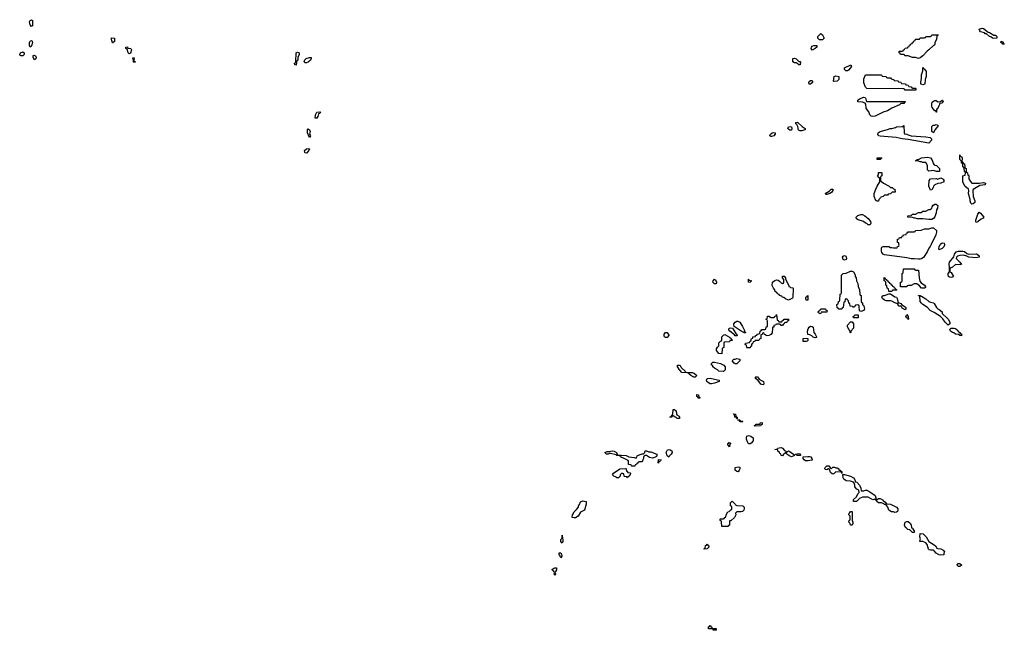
# Model space of a CAD drawing. Header units: inches. Extents: x 2547364 to 2752884, y 552026 to 708734.
# Tile 26 of 85: x 2672750 to 2686070, y 574788 to 583039. Entities that reach past the tile are written whole.
import ezdxf

# ---------------------------------------------------------------- set-up
doc = ezdxf.new("R2010")
doc.units = ezdxf.units.IN
doc.header["$MEASUREMENT"] = 0
for name, color, linetype in [('C6577', 7, 'Continuous'), ('C6578', 7, 'Continuous'), ('C6587', 7, 'Continuous'), ('C6588', 7, 'Continuous')]:
    doc.layers.add(name, color=color, linetype=linetype)

msp = doc.modelspace()

# ---------------------------------------------------------------- linework, layer by layer
at = {"layer": 'C6577', "color": 6}
for points in [[(2680000, 575547), (2679990, 575529), (2679982, 575550), (2679988, 575570), (2679962, 575602), (2679949, 575610), (2679988, 575630), (2680000, 575631)], [(2680000, 575583), (2679994, 575570), (2680000, 575555)]]:
    msp.add_lwpolyline(points, dxfattribs=at)
at = {"layer": 'C6578', "color": 6}
for points in [[(2672910, 582946), (2672890, 582968), (2672884, 583010), (2672890, 583030), (2672910, 583039), (2672925, 583030), (2672925, 582970), (2672922, 582958)], [(2674006, 582726), (2673998, 582758), (2673990, 582766), (2673990, 582792), (2674032, 582790), (2674030, 582746), (2674010, 582726)], [(2672890, 582669), (2672881, 582690), (2672883, 582730), (2672890, 582751), (2672910, 582758), (2672918, 582750), (2672923, 582730), (2672910, 582686), (2672904, 582676)], [(2674230, 582578), (2674218, 582590), (2674202, 582642), (2674186, 582650), (2674186, 582670), (2674210, 582671), (2674214, 582654), (2674252, 582650), (2674262, 582630), (2674250, 582586)], [(2672769, 582549), (2672756, 582556), (2672750, 582570), (2672761, 582590), (2672790, 582605), (2672811, 582590), (2672811, 582570), (2672790, 582549)], [(2672950, 582495), (2672930, 582528), (2672930, 582554), (2672950, 582559), (2672965, 582550), (2672971, 582530), (2672970, 582509)], [(2674290, 582466), (2674289, 582470), (2674289, 582490), (2674282, 582510), (2674290, 582534), (2674298, 582510), (2674292, 582490), (2674294, 582474), (2674310, 582472), (2674310, 582466)], [(2676490, 582426), (2676470, 582428), (2676468, 582450), (2676482, 582458), (2676487, 582473), (2676489, 582590), (2676510, 582602), (2676532, 582590), (2676532, 582570), (2676514, 582530), (2676514, 582490), (2676498, 582482), (2676493, 582467)], [(2676630, 582455), (2676610, 582458), (2676598, 582470), (2676605, 582495), (2676626, 582514), (2676670, 582530), (2676694, 582530), (2676694, 582510), (2676682, 582490), (2676650, 582464)], [(2676770, 581709), (2676749, 581710), (2676750, 581754), (2676769, 581790), (2676810, 581795), (2676818, 581790), (2676811, 581770), (2676792, 581768), (2676785, 581730)], [(2676670, 581448), (2676658, 581478), (2676650, 581486), (2676644, 581510), (2676643, 581550), (2676650, 581565), (2676670, 581552), (2676679, 581530), (2676671, 581490), (2676682, 581470)], [(2676630, 581235), (2676610, 581238), (2676605, 581245), (2676603, 581270), (2676630, 581294), (2676650, 581299), (2676670, 581292), (2676661, 581270)]]:
    msp.add_lwpolyline(points, close=True, dxfattribs=at)
at = {"layer": 'C6587', "color": 6}
for points in [[(2685081, 580000), (2685068, 579972), (2685051, 579950), (2685030, 579909), (2684981, 579830), (2684950, 579809), (2684930, 579801), (2684910, 579801), (2684849, 579809), (2684810, 579809), (2684750, 579821), (2684450, 579861), (2684429, 579869), (2684415, 579895), (2684410, 579910), (2684410, 579954), (2684415, 579965), (2684430, 579974), (2684508, 579972), (2684530, 579962), (2684550, 579962), (2684570, 579954), (2684610, 579954), (2684622, 579958), (2684627, 579973), (2684642, 579978), (2684646, 579990), (2684645, 580000)], [(2685260, 580000), (2685262, 579990), (2685251, 579970), (2685230, 579947), (2685190, 579929), (2685183, 579950), (2685187, 579970), (2685204, 580000)], [(2680000, 575631), (2680010, 575632), (2680010, 575606), (2680000, 575583)], [(2680000, 575555), (2680002, 575550), (2680000, 575547)]]:
    msp.add_lwpolyline(points, dxfattribs=at)
for points in [[(2683910, 579789), (2683890, 579798), (2683879, 579830), (2683890, 579845), (2683910, 579851), (2683924, 579844), (2683930, 579834), (2683936, 579810), (2683930, 579798)], [(2685590, 579870), (2685690, 579873), (2685702, 579870), (2685731, 579850), (2685731, 579829), (2685690, 579819), (2685590, 579830), (2685565, 579845), (2685516, 579856), (2685470, 579853), (2685437, 579843), (2685422, 579830), (2685418, 579810), (2685470, 579761), (2685491, 579730), (2685474, 579726), (2685410, 579729), (2685370, 579697), (2685338, 579682), (2685333, 579667), (2685333, 579633), (2685350, 579622), (2685382, 579570), (2685370, 579558), (2685350, 579554), (2685330, 579561), (2685315, 579570), (2685310, 579586), (2685310, 579611), (2685329, 579631), (2685329, 579690), (2685322, 579738), (2685330, 579762), (2685385, 579835), (2685397, 579870), (2685420, 579900), (2685449, 579911), (2685510, 579911), (2685530, 579906), (2685561, 579881)], [(2683150, 579249), (2683110, 579266), (2683087, 579287), (2683066, 579290), (2683062, 579302), (2683028, 579310), (2683026, 579326), (2683006, 579330), (2683002, 579342), (2682986, 579350), (2682982, 579362), (2682966, 579370), (2682966, 579390), (2682946, 579410), (2682929, 579449), (2682934, 579490), (2682964, 579516), (2682990, 579523), (2683010, 579518), (2683027, 579507), (2683050, 579482), (2683070, 579474), (2683082, 579478), (2683087, 579493), (2683087, 579527), (2683068, 579550), (2683070, 579574), (2683090, 579574), (2683110, 579552), (2683111, 579531), (2683154, 579446), (2683154, 579434), (2683174, 579430), (2683178, 579418), (2683210, 579414), (2683214, 579410), (2683210, 579286), (2683205, 579275)], [(2684130, 579098), (2684110, 579106), (2684107, 579167), (2684102, 579182), (2684090, 579186), (2684058, 579182), (2684053, 579167), (2684038, 579162), (2684030, 579146), (2684022, 579162), (2683990, 579166), (2683986, 579170), (2683982, 579202), (2683966, 579210), (2683962, 579242), (2683947, 579247), (2683942, 579262), (2683930, 579266), (2683918, 579262), (2683913, 579227), (2683898, 579222), (2683892, 579148), (2683878, 579142), (2683873, 579127), (2683830, 579126), (2683822, 579142), (2683807, 579147), (2683806, 579190), (2683822, 579198), (2683826, 579230), (2683842, 579238), (2683846, 579250), (2683849, 579331), (2683862, 579338), (2683866, 579350), (2683868, 579588), (2683888, 579610), (2683930, 579615), (2683990, 579641), (2684010, 579641), (2684031, 579630), (2684051, 579590), (2684051, 579570), (2684065, 579550), (2684071, 579511), (2684090, 579474), (2684093, 579433), (2684112, 579390), (2684114, 579330), (2684118, 579318), (2684132, 579310), (2684133, 579233), (2684138, 579218), (2684150, 579214), (2684152, 579190), (2684170, 579172), (2684176, 579150), (2684178, 579130), (2684170, 579109)], [(2684870, 579654), (2684910, 579654), (2684917, 579550), (2684927, 579507), (2684943, 579483), (2684990, 579451), (2685005, 579430), (2685002, 579418), (2684990, 579409), (2684950, 579409), (2684921, 579441), (2684888, 579468), (2684852, 579468), (2684810, 579449), (2684773, 579447), (2684758, 579442), (2684750, 579429), (2684667, 579427), (2684666, 579490), (2684682, 579498), (2684686, 579510), (2684686, 579610), (2684702, 579618), (2684707, 579673), (2684850, 579672), (2684858, 579658)], [(2682170, 579469), (2682150, 579469), (2682129, 579490), (2682130, 579512), (2682150, 579532), (2682165, 579525), (2682178, 579490)], [(2682630, 579488), (2682609, 579490), (2682609, 579531), (2682614, 579530), (2682618, 579518), (2682652, 579510), (2682638, 579502)], [(2684507, 579367), (2684502, 579402), (2684486, 579410), (2684482, 579442), (2684466, 579450), (2684466, 579490), (2684462, 579502), (2684446, 579510), (2684446, 579554), (2684454, 579550), (2684458, 579538), (2684474, 579530), (2684478, 579518), (2684494, 579510), (2684498, 579498), (2684514, 579490), (2684518, 579478), (2684534, 579470), (2684538, 579458), (2684554, 579450), (2684558, 579438), (2684574, 579430), (2684578, 579418), (2684593, 579413), (2684598, 579398), (2684614, 579390), (2684610, 579386), (2684570, 579386), (2684558, 579382), (2684550, 579368)], [(2683390, 579248), (2683386, 579270), (2683386, 579290), (2683402, 579298), (2683410, 579314), (2683414, 579310), (2683410, 579248)], [(2684633, 579213), (2684647, 579213), (2684670, 579202), (2684684, 579184), (2684730, 579158), (2684738, 579150), (2684738, 579130), (2684730, 579118), (2684690, 579142), (2684680, 579160), (2684670, 579169), (2684648, 579170), (2684629, 579189), (2684626, 579206), (2684614, 579206), (2684590, 579215), (2684550, 579237), (2684530, 579241), (2684470, 579238), (2684449, 579250), (2684423, 579270), (2684414, 579290), (2684419, 579301), (2684430, 579312), (2684450, 579312), (2684510, 579334), (2684530, 579334), (2684590, 579296), (2684610, 579291), (2684621, 579270)], [(2684942, 579302), (2684950, 579302), (2685010, 579267), (2685050, 579231), (2685070, 579221), (2685110, 579211), (2685122, 579202), (2685151, 579151), (2685171, 579131), (2685190, 579125), (2685230, 579092), (2685231, 579071), (2685240, 579060), (2685290, 579015), (2685311, 578990), (2685331, 578950), (2685331, 578930), (2685310, 578909), (2685270, 578950), (2685238, 578998), (2685209, 579029), (2685170, 579049), (2685123, 579083), (2685069, 579110), (2685029, 579149), (2684969, 579190), (2684949, 579210), (2684932, 579232), (2684926, 579306), (2684910, 579308), (2684910, 579314), (2684930, 579314)], [(2683030, 578954), (2683062, 578958), (2683066, 578970), (2683082, 578978), (2683090, 578992), (2683130, 578994), (2683152, 578990), (2683152, 578970), (2683134, 578966), (2683130, 578949), (2683112, 578948), (2683098, 578942), (2683094, 578930), (2683078, 578922), (2683070, 578906), (2683050, 578906), (2683042, 578922), (2683030, 578926), (2682990, 578926), (2682978, 578922), (2682974, 578910), (2682954, 578906), (2682950, 578886), (2682938, 578882), (2682934, 578870), (2682930, 578806), (2682910, 578786), (2682898, 578782), (2682894, 578770), (2682850, 578766), (2682842, 578782), (2682827, 578787), (2682822, 578802), (2682810, 578806), (2682798, 578802), (2682793, 578787), (2682778, 578782), (2682774, 578770), (2682774, 578730), (2682758, 578722), (2682750, 578706), (2682710, 578706), (2682698, 578702), (2682694, 578690), (2682674, 578686), (2682670, 578666), (2682658, 578662), (2682652, 578648), (2682650, 578626), (2682638, 578622), (2682630, 578606), (2682590, 578606), (2682586, 578610), (2682582, 578642), (2682566, 578650), (2682568, 578670), (2682622, 578678), (2682626, 578690), (2682642, 578698), (2682648, 578730), (2682666, 578734), (2682670, 578752), (2682702, 578758), (2682706, 578770), (2682722, 578778), (2682729, 578791), (2682762, 578798), (2682766, 578830), (2682782, 578838), (2682790, 578854), (2682830, 578854), (2682842, 578858), (2682848, 578890), (2682866, 578894), (2682867, 578967), (2682862, 578982), (2682846, 578990), (2682862, 578998), (2682867, 579033), (2682890, 579034), (2682898, 579018), (2682910, 579014), (2682950, 579014), (2682962, 579018), (2682967, 579033), (2682982, 579038), (2682990, 579054), (2682998, 578978), (2683010, 578974), (2683018, 578958)], [(2683570, 579066), (2683562, 579082), (2683546, 579086), (2683550, 579094), (2683562, 579098), (2683570, 579114), (2683582, 579118), (2683589, 579131), (2683650, 579131), (2683654, 579114), (2683674, 579110), (2683671, 579089), (2683594, 579086), (2683590, 579068)], [(2684090, 579008), (2684028, 579008), (2684026, 579030), (2684042, 579038), (2684048, 579052), (2684092, 579052), (2684094, 579010)], [(2684770, 578986), (2684766, 579006), (2684750, 579008), (2684738, 579030), (2684750, 579054), (2684771, 579030), (2684774, 578990)], [(2682550, 578808), (2682538, 578818), (2682510, 578829), (2682414, 578894), (2682409, 578909), (2682413, 578930), (2682429, 578950), (2682450, 578963), (2682465, 578965), (2682490, 578952), (2682530, 578892), (2682552, 578850), (2682558, 578818), (2682570, 578814), (2682570, 578808)], [(2683990, 578809), (2683986, 578810), (2683986, 578830), (2683970, 578846), (2683948, 578890), (2683948, 578910), (2683990, 578954), (2684010, 578954), (2684032, 578930), (2684031, 578871), (2683994, 578830), (2683994, 578810)], [(2681510, 578744), (2681485, 578745), (2681474, 578754), (2681470, 578766), (2681469, 578790), (2681488, 578810), (2681511, 578811), (2681530, 578774), (2681531, 578771)], [(2682250, 578526), (2682208, 578530), (2682175, 578570), (2682175, 578590), (2682190, 578614), (2682208, 578632), (2682210, 578672), (2682230, 578694), (2682242, 578698), (2682248, 578712), (2682250, 578752), (2682270, 578778), (2682290, 578786), (2682352, 578750), (2682374, 578730), (2682378, 578718), (2682394, 578710), (2682390, 578706), (2682358, 578702), (2682350, 578688), (2682278, 578682), (2682274, 578670), (2682274, 578610), (2682258, 578602), (2682254, 578590)], [(2682450, 578766), (2682430, 578768), (2682420, 578780), (2682359, 578830), (2682345, 578850), (2682348, 578870), (2682370, 578876), (2682391, 578871), (2682440, 578800), (2682451, 578790), (2682454, 578770)], [(2683510, 578738), (2683486, 578750), (2683468, 578768), (2683446, 578770), (2683442, 578782), (2683410, 578786), (2683409, 578829), (2683417, 578863), (2683430, 578885), (2683450, 578898), (2683470, 578894), (2683482, 578882), (2683492, 578810), (2683511, 578790), (2683530, 578754), (2683530, 578746)], [(2685490, 578769), (2685466, 578770), (2685462, 578782), (2685450, 578786), (2685411, 578789), (2685386, 578806), (2685369, 578810), (2685344, 578830), (2685334, 578850), (2685339, 578861), (2685350, 578871), (2685390, 578871), (2685410, 578865), (2685431, 578850), (2685437, 578837), (2685452, 578830), (2685454, 578814), (2685472, 578810), (2685474, 578794), (2685490, 578792)], [(2683390, 578689), (2683348, 578690), (2683349, 578730), (2683390, 578734), (2683411, 578731), (2683410, 578706), (2683404, 578696)], [(2682270, 578286), (2682206, 578290), (2682188, 578308), (2682149, 578329), (2682128, 578350), (2682126, 578366), (2682108, 578370), (2682108, 578392), (2682126, 578410), (2682150, 578411), (2682231, 578391), (2682274, 578370), (2682294, 578350), (2682294, 578330), (2682292, 578308)], [(2682430, 578388), (2682416, 578396), (2682388, 578430), (2682410, 578452), (2682427, 578453), (2682450, 578462), (2682470, 578454), (2682493, 578453), (2682492, 578430), (2682450, 578388)], [(2681890, 578209), (2681870, 578209), (2681828, 578230), (2681806, 578250), (2681802, 578262), (2681787, 578267), (2681708, 578270), (2681682, 578302), (2681669, 578310), (2681665, 578325), (2681649, 578350), (2681649, 578370), (2681670, 578371), (2681684, 578364), (2681700, 578340), (2681754, 578290), (2681758, 578278), (2681773, 578273), (2681851, 578271), (2681880, 578260), (2681911, 578230)], [(2682110, 578117), (2682090, 578119), (2682070, 578130), (2682045, 578150), (2682041, 578170), (2682049, 578190), (2682090, 578194), (2682188, 578172), (2682214, 578170), (2682214, 578150), (2682150, 578129)], [(2682810, 578106), (2682790, 578108), (2682776, 578116), (2682742, 578162), (2682706, 578190), (2682706, 578210), (2682710, 578214), (2682730, 578212), (2682758, 578178), (2682811, 578150), (2682816, 578124)], [(2681930, 577926), (2681922, 577942), (2681910, 577946), (2681910, 577972), (2681931, 577971), (2681938, 577938), (2681950, 577934), (2681950, 577926)], [(2681670, 577649), (2681646, 577650), (2681628, 577668), (2681606, 577670), (2681602, 577682), (2681590, 577686), (2681578, 577682), (2681574, 577670), (2681546, 577670), (2681562, 577678), (2681570, 577694), (2681582, 577698), (2681587, 577713), (2681590, 577772), (2681614, 577770), (2681618, 577758), (2681630, 577754), (2681633, 577713), (2681638, 577698), (2681670, 577682), (2681678, 577670), (2681674, 577650)], [(2682450, 577646), (2682442, 577662), (2682426, 577670), (2682422, 577702), (2682410, 577706), (2682407, 577713), (2682432, 577710), (2682438, 577678), (2682454, 577670), (2682454, 577646)], [(2682490, 577606), (2682482, 577622), (2682467, 577627), (2682466, 577634), (2682490, 577632), (2682498, 577618), (2682530, 577612), (2682534, 577610), (2682530, 577606)], [(2682710, 577546), (2682686, 577550), (2682702, 577558), (2682710, 577572), (2682766, 577574), (2682769, 577591), (2682790, 577594), (2682794, 577590), (2682792, 577570), (2682778, 577562), (2682770, 577549)], [(2682350, 577268), (2682342, 577282), (2682329, 577290), (2682330, 577314), (2682342, 577318), (2682350, 577332), (2682358, 577318), (2682371, 577310), (2682358, 577302)], [(2682610, 577306), (2682595, 577335), (2682584, 577370), (2682582, 577390), (2682588, 577410), (2682610, 577421), (2682642, 577410), (2682674, 577390), (2682672, 577348), (2682644, 577316), (2682630, 577308)], [(2680853, 577153), (2680885, 577155), (2680954, 577150), (2680990, 577131), (2681064, 577124), (2681090, 577114), (2681109, 577151), (2681172, 577172), (2681188, 577172), (2681206, 577190), (2681210, 577211), (2681230, 577211), (2681260, 577200), (2681290, 577198), (2681371, 577170), (2681371, 577149), (2681364, 577136), (2681339, 577121), (2681310, 577114), (2681270, 577122), (2681230, 577149), (2681210, 577149), (2681198, 577142), (2681191, 577130), (2681191, 577109), (2681178, 577090), (2681170, 577066), (2681130, 577066), (2681118, 577062), (2681113, 577047), (2681098, 577042), (2681093, 577027), (2681078, 577022), (2681070, 577006), (2681028, 577008), (2681022, 577022), (2680987, 577027), (2680987, 577067), (2680982, 577082), (2680916, 577116), (2680890, 577122), (2680878, 577130), (2680868, 577148), (2680826, 577150), (2680818, 577158), (2680744, 577176), (2680730, 577178), (2680710, 577169), (2680686, 577170), (2680666, 577190), (2680696, 577204), (2680730, 577202), (2680746, 577210), (2680770, 577213), (2680794, 577210), (2680822, 577190), (2680838, 577158)], [(2681530, 577129), (2681510, 577146), (2681495, 577190), (2681515, 577225), (2681530, 577231), (2681550, 577226), (2681571, 577211), (2681576, 577190), (2681565, 577170), (2681537, 577143)], [(2683130, 577194), (2683135, 577205), (2683149, 577211), (2683170, 577203), (2683234, 577154), (2683230, 577149), (2683190, 577134), (2683170, 577139), (2683126, 577170), (2683122, 577182), (2683110, 577186), (2683080, 577160), (2683070, 577146), (2683050, 577148), (2683046, 577170), (2683035, 577175), (2683029, 577190), (2683008, 577210), (2683006, 577226), (2682966, 577230), (2683002, 577238), (2683006, 577250), (2683025, 577255), (2683050, 577256), (2683070, 577251), (2683098, 577218), (2683114, 577210), (2683118, 577198)], [(2683310, 577149), (2683266, 577150), (2683246, 577170), (2683290, 577176), (2683310, 577171), (2683314, 577150)], [(2681390, 577048), (2681386, 577050), (2681390, 577094), (2681430, 577092), (2681426, 577086), (2681414, 577086), (2681410, 577068), (2681394, 577066)], [(2683410, 577077), (2683380, 577080), (2683362, 577090), (2683350, 577108), (2683348, 577130), (2683410, 577137), (2683436, 577136), (2683451, 577130), (2683465, 577110), (2683470, 577088)], [(2680970, 576849), (2680962, 576862), (2680930, 576866), (2680926, 576870), (2680922, 576902), (2680910, 576906), (2680890, 576906), (2680874, 576890), (2680874, 576870), (2680850, 576848), (2680830, 576848), (2680818, 576858), (2680789, 576869), (2680769, 576890), (2680782, 576910), (2680870, 576971), (2680950, 576974), (2680954, 576970), (2680958, 576938), (2680970, 576934), (2680978, 576918), (2681010, 576914), (2681014, 576910), (2681010, 576886), (2680998, 576882), (2680994, 576870), (2680978, 576862)], [(2682470, 576929), (2682450, 576935), (2682429, 576950), (2682428, 576990), (2682470, 576996), (2682491, 576991), (2682491, 576970), (2682485, 576950)], [(2683730, 576974), (2683749, 576991), (2683771, 576991), (2683790, 576982), (2683810, 576982), (2683831, 576970), (2683833, 576953), (2683852, 576950), (2683854, 576934), (2683870, 576932), (2683874, 576910), (2683870, 576908), (2683866, 576926), (2683791, 576929), (2683770, 576908), (2683750, 576898), (2683740, 576900), (2683718, 576918), (2683706, 576966), (2683690, 576968), (2683670, 576955), (2683650, 576962), (2683642, 576970), (2683643, 576977), (2683648, 576990), (2683670, 577011), (2683694, 577010), (2683714, 576990), (2683718, 576978)], [(2684170, 576672), (2684190, 576682), (2684210, 576682), (2684250, 576661), (2684325, 576610), (2684338, 576558), (2684350, 576554), (2684366, 576570), (2684390, 576571), (2684422, 576550), (2684435, 576535), (2684451, 576530), (2684457, 576517), (2684472, 576510), (2684478, 576498), (2684530, 576491), (2684612, 576450), (2684631, 576431), (2684631, 576411), (2684626, 576394), (2684610, 576382), (2684590, 576379), (2684570, 576389), (2684546, 576390), (2684520, 576400), (2684506, 576410), (2684495, 576450), (2684468, 576488), (2684450, 576489), (2684439, 576499), (2684410, 576509), (2684366, 576510), (2684346, 576530), (2684342, 576542), (2684330, 576546), (2684318, 576558), (2684290, 576549), (2684230, 576588), (2684150, 576589), (2684110, 576569), (2684070, 576529), (2684029, 576529), (2684030, 576554), (2684070, 576592), (2684089, 576631), (2684108, 576650), (2684102, 576682), (2684076, 576696), (2684050, 576728), (2684049, 576749), (2684038, 576778), (2684028, 576788), (2683990, 576804), (2683930, 576809), (2683898, 576830), (2683889, 576850), (2683887, 576893), (2683908, 576892), (2683990, 576871), (2684031, 576850), (2684045, 576830), (2684054, 576806), (2684054, 576794), (2684074, 576790), (2684111, 576750), (2684131, 576710), (2684134, 576674)], [(2680250, 576306), (2680226, 576310), (2680228, 576350), (2680249, 576390), (2680282, 576418), (2680308, 576450), (2680309, 576470), (2680322, 576490), (2680335, 576525), (2680370, 576538), (2680414, 576530), (2680412, 576492), (2680391, 576410), (2680337, 576383), (2680305, 576330), (2680270, 576309)], [(2682330, 576189), (2682249, 576189), (2682246, 576250), (2682242, 576262), (2682226, 576270), (2682226, 576290), (2682230, 576294), (2682270, 576294), (2682282, 576298), (2682290, 576314), (2682302, 576318), (2682308, 576350), (2682329, 576390), (2682348, 576392), (2682370, 576414), (2682382, 576418), (2682386, 576450), (2682382, 576462), (2682368, 576470), (2682368, 576510), (2682390, 576531), (2682434, 576490), (2682438, 576478), (2682453, 576473), (2682531, 576471), (2682551, 576451), (2682551, 576430), (2682545, 576410), (2682530, 576395), (2682510, 576389), (2682452, 576388), (2682434, 576370), (2682438, 576350), (2682418, 576310), (2682370, 576268), (2682354, 576266), (2682351, 576210), (2682338, 576202)], [(2684010, 576209), (2683989, 576209), (2683986, 576230), (2683966, 576250), (2683969, 576271), (2683982, 576278), (2683986, 576290), (2683986, 576330), (2683968, 576350), (2683969, 576370), (2683982, 576378), (2683990, 576394), (2684010, 576394), (2684012, 576388), (2684011, 576271), (2684022, 576250), (2684022, 576230)], [(2684830, 576109), (2684790, 576146), (2684766, 576150), (2684748, 576168), (2684735, 576175), (2684721, 576210), (2684730, 576251), (2684750, 576258), (2684770, 576258), (2684802, 576230), (2684811, 576210), (2684814, 576174), (2684832, 576170), (2684833, 576153), (2684852, 576130), (2684850, 576109)], [(2680090, 575966), (2680069, 575990), (2680070, 576014), (2680088, 576032), (2680090, 576074), (2680092, 576030), (2680098, 576010), (2680098, 575990)], [(2685210, 575805), (2685189, 575809), (2685150, 575829), (2685122, 575862), (2685110, 575869), (2685070, 575869), (2685054, 575874), (2685046, 575886), (2685025, 575945), (2685009, 575969), (2684970, 575989), (2684929, 575989), (2684930, 576014), (2684938, 576022), (2684929, 576051), (2684930, 576094), (2684972, 576090), (2685011, 576051), (2685047, 575987), (2685123, 575943), (2685138, 575930), (2685158, 575898), (2685171, 575891), (2685210, 575887), (2685245, 575870), (2685262, 575850), (2685252, 575830), (2685250, 575809)], [(2682010, 575886), (2682006, 575890), (2682022, 575898), (2682028, 575932), (2682042, 575938), (2682050, 575952), (2682058, 575938), (2682074, 575930), (2682074, 575910), (2682050, 575888)], [(2680070, 575766), (2680059, 575799), (2680050, 575808), (2680050, 575834), (2680070, 575834), (2680078, 575810), (2680082, 575790)], [(2685450, 575649), (2685430, 575668), (2685430, 575674), (2685448, 575692), (2685470, 575692), (2685490, 575674), (2685490, 575666), (2685470, 575649)], [(2682170, 574788), (2682130, 574789), (2682126, 574806), (2682069, 574809), (2682070, 574834), (2682082, 574838), (2682090, 574852), (2682098, 574838), (2682114, 574830), (2682118, 574818), (2682133, 574813), (2682174, 574810), (2682174, 574790)]]:
    msp.add_lwpolyline(points, close=True, dxfattribs=at)
at = {"layer": 'C6588', "color": 6}
for points in [[(2685930, 582783), (2685909, 582790), (2685887, 582807), (2685869, 582810), (2685827, 582847), (2685810, 582850), (2685800, 582860), (2685750, 582877), (2685737, 582890), (2685729, 582911), (2685770, 582923), (2685790, 582921), (2685850, 582871), (2685870, 582865), (2685930, 582831), (2685952, 582830), (2685971, 582811), (2685970, 582789)], [(2683570, 582766), (2683549, 582790), (2683549, 582811), (2683590, 582852), (2683610, 582834), (2683632, 582790), (2683610, 582766)], [(2684910, 582515), (2684867, 582527), (2684826, 582530), (2684770, 582549), (2684726, 582550), (2684722, 582562), (2684707, 582567), (2684666, 582570), (2684662, 582582), (2684646, 582590), (2684646, 582610), (2684650, 582614), (2684690, 582614), (2684702, 582618), (2684707, 582633), (2684722, 582638), (2684730, 582654), (2684762, 582658), (2684767, 582673), (2684782, 582678), (2684787, 582693), (2684802, 582698), (2684807, 582713), (2684822, 582718), (2684827, 582733), (2684842, 582738), (2684847, 582753), (2684862, 582758), (2684870, 582774), (2684910, 582774), (2684922, 582778), (2684930, 582794), (2684990, 582794), (2685002, 582798), (2685010, 582814), (2685070, 582814), (2685082, 582818), (2685090, 582834), (2685173, 582833), (2685170, 582826), (2685158, 582822), (2685152, 582770), (2685132, 582730), (2685132, 582710), (2685124, 582696), (2685111, 582689), (2685051, 582630), (2685025, 582615), (2684970, 582549), (2684930, 582522)], [(2683470, 582628), (2683458, 582650), (2683462, 582670), (2683470, 582682), (2683491, 582691), (2683534, 582690), (2683534, 582670), (2683511, 582649)], [(2686054, 582714), (2686066, 582714), (2686070, 582709), (2686050, 582710), (2686042, 582722), (2686024, 582730), (2686026, 582750), (2686050, 582738), (2686058, 582722)], [(2683290, 582474), (2683310, 582474), (2683314, 582470), (2683310, 582429), (2683290, 582428), (2683280, 582440), (2683256, 582456), (2683230, 582455), (2683210, 582468), (2683210, 582514), (2683230, 582518), (2683254, 582510)], [(2683950, 582348), (2683926, 582350), (2683910, 582366), (2683908, 582390), (2683994, 582430), (2684002, 582410), (2683991, 582390), (2683964, 582356)], [(2684970, 582161), (2684946, 582166), (2684942, 582170), (2684939, 582190), (2684949, 582251), (2684950, 582294), (2684968, 582350), (2684970, 582392), (2684978, 582378), (2684994, 582370), (2684998, 582358), (2685014, 582350), (2685012, 582272), (2685001, 582230), (2684996, 582170), (2684990, 582166)], [(2683770, 582202), (2683758, 582210), (2683769, 582270), (2683790, 582281), (2683831, 582270), (2683831, 582230), (2683810, 582209)], [(2684830, 582114), (2684870, 582114), (2684874, 582110), (2684874, 582090), (2684870, 582086), (2684730, 582088), (2684722, 582102), (2684710, 582106), (2684210, 582109), (2684190, 582126), (2684170, 582188), (2684170, 582242), (2684190, 582292), (2684410, 582292), (2684418, 582278), (2684472, 582272), (2684478, 582258), (2684490, 582254), (2684532, 582252), (2684538, 582238), (2684574, 582230), (2684578, 582218), (2684632, 582212), (2684638, 582198), (2684670, 582194), (2684678, 582178), (2684732, 582172), (2684738, 582158), (2684770, 582154), (2684778, 582138), (2684810, 582134), (2684818, 582118)], [(2683429, 582169), (2683424, 582190), (2683430, 582202), (2683450, 582218), (2683470, 582218), (2683476, 582210), (2683476, 582190), (2683450, 582169)], [(2684213, 581933), (2684730, 581934), (2684734, 581930), (2684718, 581922), (2684710, 581908), (2684670, 581906), (2684654, 581890), (2684550, 581842), (2684491, 581809), (2684430, 581789), (2684323, 581737), (2684290, 581729), (2684270, 581734), (2684252, 581752), (2684235, 581795), (2684217, 581817), (2684203, 581843), (2684198, 581898), (2684189, 581909), (2684150, 581923), (2684089, 581930), (2684089, 581950), (2684109, 581970), (2684170, 581991), (2684186, 581986), (2684198, 581970), (2684202, 581942)], [(2685150, 581788), (2685146, 581806), (2685130, 581808), (2685110, 581828), (2685094, 581854), (2685088, 581870), (2685088, 581888), (2685089, 581910), (2685096, 581924), (2685110, 581939), (2685130, 581947), (2685150, 581947), (2685170, 581931), (2685208, 581932), (2685228, 581950), (2685234, 581950), (2685242, 581930), (2685235, 581925), (2685230, 581909), (2685194, 581906), (2685194, 581894), (2685185, 581875), (2685164, 581836), (2685154, 581830), (2685154, 581790)], [(2683170, 581544), (2683154, 581554), (2683142, 581570), (2683149, 581590), (2683174, 581594), (2683191, 581591), (2683194, 581570), (2683190, 581548)], [(2683330, 581535), (2683310, 581536), (2683287, 581547), (2683276, 581596), (2683264, 581624), (2683248, 581630), (2683248, 581650), (2683270, 581654), (2683278, 581650), (2683334, 581594), (2683374, 581570), (2683374, 581550), (2683370, 581549)], [(2685050, 581369), (2684770, 581421), (2684690, 581430), (2684609, 581449), (2684390, 581466), (2684369, 581470), (2684359, 581490), (2684365, 581510), (2684390, 581530), (2684490, 581556), (2684526, 581570), (2684549, 581571), (2684596, 581584), (2684611, 581591), (2684690, 581594), (2684702, 581598), (2684706, 581610), (2684711, 581611), (2684714, 581510), (2684718, 581498), (2684750, 581494), (2684770, 581482), (2684810, 581471), (2685010, 581456), (2685068, 581448), (2685086, 581430), (2685084, 581410)], [(2685110, 581509), (2685089, 581530), (2685090, 581594), (2685108, 581612), (2685130, 581612), (2685150, 581625), (2685170, 581612), (2685171, 581590), (2685158, 581582), (2685131, 581549)], [(2682921, 581461), (2682910, 581462), (2682898, 581470), (2682908, 581490), (2682929, 581510), (2682950, 581515), (2682971, 581511), (2682971, 581490), (2682950, 581469)], [(2684350, 581149), (2684350, 581174), (2684410, 581174), (2684414, 581170), (2684398, 581162), (2684390, 581149)], [(2685190, 580986), (2685151, 580989), (2685110, 580999), (2685050, 580993), (2685029, 581010), (2685029, 581069), (2685010, 581108), (2684969, 581109), (2684950, 581118), (2684930, 581118), (2684910, 581128), (2684866, 581130), (2684882, 581138), (2684886, 581150), (2684910, 581151), (2684950, 581171), (2685030, 581183), (2685070, 581171), (2685091, 581150), (2685111, 581091), (2685120, 581080), (2685130, 581072), (2685151, 581071), (2685191, 581030), (2685194, 580990)], [(2685730, 580831), (2685790, 580839), (2685814, 580830), (2685810, 580809), (2685740, 580800), (2685650, 580746), (2685642, 580730), (2685650, 580650), (2685670, 580590), (2685670, 580570), (2685650, 580549), (2685630, 580544), (2685619, 580559), (2685610, 580590), (2685609, 580610), (2685585, 580690), (2685589, 580730), (2685584, 580750), (2685537, 580790), (2685509, 580850), (2685509, 580930), (2685542, 580938), (2685546, 580970), (2685542, 580982), (2685530, 580986), (2685528, 581028), (2685522, 581042), (2685509, 581050), (2685507, 581087), (2685502, 581102), (2685490, 581106), (2685489, 581129), (2685469, 581150), (2685470, 581214), (2685474, 581194), (2685490, 581192), (2685498, 581170), (2685498, 581142), (2685494, 581134), (2685498, 581118), (2685510, 581114), (2685518, 581098), (2685532, 581090), (2685534, 581050), (2685538, 581038), (2685554, 581030), (2685554, 580990), (2685558, 580978), (2685572, 580970), (2685578, 580938), (2685590, 580934), (2685591, 580890), (2685611, 580851), (2685632, 580832)], [(2684350, 580588), (2684330, 580598), (2684309, 580650), (2684309, 580690), (2684330, 580750), (2684350, 580791), (2684388, 580850), (2684387, 580887), (2684382, 580902), (2684370, 580906), (2684362, 580922), (2684348, 580930), (2684362, 580938), (2684368, 580952), (2684370, 580972), (2684410, 580974), (2684414, 580970), (2684414, 580930), (2684398, 580922), (2684394, 580910), (2684394, 580870), (2684398, 580858), (2684410, 580854), (2684434, 580830), (2684514, 580790), (2684532, 580772), (2684554, 580770), (2684572, 580752), (2684591, 580751), (2684594, 580710), (2684553, 580707), (2684530, 580688), (2684498, 580682), (2684490, 580668), (2684450, 580666), (2684430, 580648), (2684398, 580642), (2684394, 580630), (2684372, 580610), (2684370, 580589)], [(2685070, 580735), (2685050, 580790), (2685052, 580868), (2685070, 580887), (2685151, 580891), (2685170, 580886), (2685210, 580902), (2685245, 580885), (2685252, 580870), (2685254, 580850), (2685212, 580830), (2685170, 580826), (2685130, 580809), (2685111, 580790), (2685106, 580770), (2685090, 580742)], [(2683670, 580675), (2683658, 580678), (2683648, 580690), (2683699, 580721), (2683729, 580750), (2683751, 580751), (2683750, 580729), (2683730, 580704), (2683710, 580689)], [(2685050, 580339), (2684970, 580349), (2684890, 580349), (2684870, 580358), (2684850, 580358), (2684830, 580368), (2684769, 580369), (2684766, 580370), (2684766, 580390), (2684810, 580394), (2684830, 580412), (2684867, 580413), (2684910, 580432), (2684947, 580433), (2684970, 580452), (2685007, 580453), (2685050, 580472), (2685067, 580473), (2685089, 580491), (2685094, 580510), (2685109, 580531), (2685130, 580546), (2685150, 580546), (2685171, 580530), (2685167, 580490), (2685153, 580470), (2685147, 580430), (2685130, 580375), (2685110, 580353), (2685090, 580341)], [(2684250, 580268), (2684228, 580268), (2684210, 580286), (2684190, 580288), (2684166, 580310), (2684095, 580335), (2684069, 580350), (2684068, 580370), (2684089, 580391), (2684130, 580405), (2684150, 580406), (2684182, 580390), (2684230, 580351), (2684259, 580310), (2684265, 580290), (2684262, 580278)], [(2685690, 580298), (2685684, 580310), (2685684, 580330), (2685710, 580412), (2685730, 580438), (2685750, 580425), (2685791, 580369), (2685785, 580355), (2685750, 580341), (2685710, 580309)]]:
    msp.add_lwpolyline(points, close=True, dxfattribs=at)
for points in [[(2684645, 580000), (2684642, 580022), (2684626, 580030), (2684627, 580073), (2684642, 580078), (2684650, 580094), (2684682, 580098), (2684687, 580113), (2684702, 580118), (2684707, 580133), (2684742, 580138), (2684747, 580153), (2684762, 580158), (2684769, 580171), (2684850, 580174), (2684862, 580178), (2684870, 580191), (2684947, 580193), (2684990, 580211), (2685050, 580211), (2685090, 580225), (2685110, 580225), (2685151, 580190), (2685154, 580170), (2685145, 580130), (2685081, 580000)], [(2685204, 580000), (2685210, 580010), (2685230, 580023), (2685257, 580017), (2685260, 580000)]]:
    msp.add_lwpolyline(points, dxfattribs=at)

doc.saveas('drawing.dxf')
